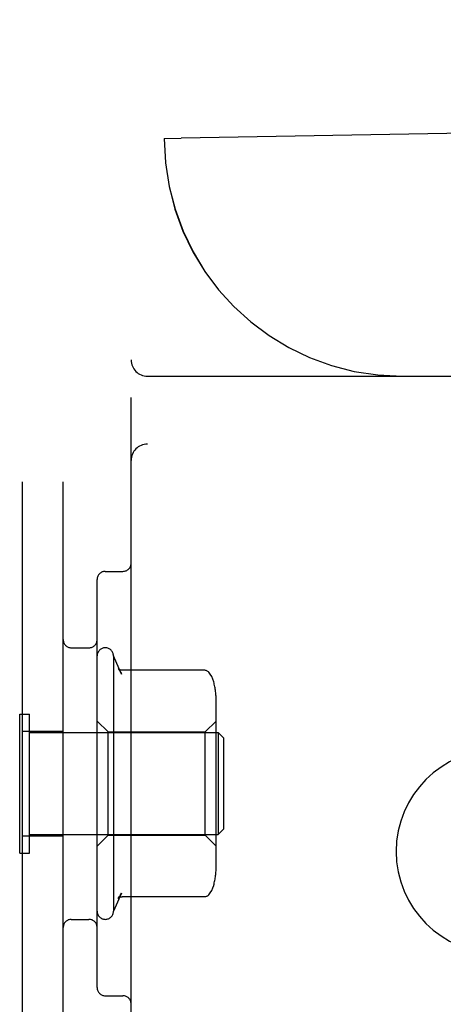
# Model space of a CAD drawing. Header units: inches. Extents: x 0 to 215, y 0 to 139.
# Tile 64 of 117: x 125.806 to 126.585, y 49.469 to 51.282. Entities that reach past the tile are written whole.
import ezdxf

# ---------------------------------------------------------------- set-up
doc = ezdxf.new("R2010")
doc.units = ezdxf.units.IN
doc.header["$LTSCALE"] = 11.804375
doc.header["$MEASUREMENT"] = 0
doc.linetypes.add('HIDDEN', pattern=[0.2, 0.1, -0.1])
doc.layers.add('DEFAULT_2', color=8, linetype='HIDDEN')

msp = doc.modelspace()

# ---------------------------------------------------------------- linework, layer by layer
at = {"layer": 'DEFAULT_2', "color": 8, "linetype": 'HIDDEN'}
for p, q in [((125.8107, 49.2508), (125.8107, 54.7508)), ((125.8857, 49.2508), (125.8857, 54.7508)), ((126.0107, 49.4058), (126.0107, 54.5958)), ((126.0717, 51.0633), (126.1027, 51.0639)), ((126.8978, 51.0778), (126.1027, 51.0639)), ((126.0717, 51.0633), (126.0718, 51.0633)), ((126.0407, 50.6258), (128.2457, 50.6258)), ((128.3557, 50.5008), (126.0407, 50.5008)), ((125.9632, 50.2665), (125.9957, 50.2665)), ((125.9482, 49.5002), (125.9482, 50.2515)), ((125.9007, 50.1258), (125.9332, 50.1258)), ((125.9782, 50.1108), (125.9782, 49.6408)), ((125.9928, 50.0774), (125.9782, 50.1108)), ((126.1459, 50.0844), (125.9941, 50.0844)), ((126.1672, 49.7242), (126.1672, 50.0274)), ((125.8057, 49.7478), (125.8057, 50.0038)), ((125.8057, 50.0038), (125.8237, 50.0038)), ((125.8237, 49.7478), (125.8237, 50.0038)), ((125.9682, 49.9708), (125.9482, 49.9908)), ((126.1472, 49.9708), (126.1672, 49.9908)), ((125.8107, 49.9723), (125.8857, 49.9723)), ((125.8237, 49.9698), (126.1707, 49.9698)), ((125.9682, 49.7808), (125.9682, 49.9708)), ((125.9682, 49.9708), (126.1472, 49.9708)), ((126.1472, 49.7808), (126.1472, 49.9708)), ((126.1707, 49.9698), (126.1707, 49.7818)), ((126.1807, 49.9598), (126.1707, 49.9698)), ((126.1807, 49.9598), (126.1807, 49.7918)), ((125.8107, 49.7793), (125.8857, 49.7793)), ((125.8237, 49.7818), (126.1707, 49.7818)), ((125.9682, 49.7808), (125.9482, 49.7608)), ((125.9682, 49.7808), (126.1472, 49.7808)), ((126.1472, 49.7808), (126.1672, 49.7608)), ((126.1807, 49.7918), (126.1707, 49.7818)), ((125.8057, 49.7478), (125.8237, 49.7478)), ((125.9928, 49.6742), (125.9782, 49.6408)), ((126.1459, 49.6673), (125.9941, 49.6673)), ((125.9007, 49.6258), (125.9332, 49.6258)), ((125.9632, 49.4852), (125.9957, 49.4852))]:
    msp.add_line(p, q, dxfattribs=at)
for points in [[(125.9869, 50.0876), (125.9882, 50.0859), (125.9894, 50.0841), (125.9904, 50.0824), (125.9914, 50.0807), (125.9922, 50.0789), (125.9929, 50.0772)], [(125.9941, 50.0844), (125.9929, 50.0844), (125.9916, 50.0847), (125.9904, 50.0851), (125.9894, 50.0856), (125.9886, 50.0861), (125.988, 50.0865), (125.9876, 50.0869), (125.9873, 50.0872), (125.9871, 50.0874), (125.987, 50.0876), (125.9869, 50.0876)], [(126.1536, 50.0807), (126.1528, 50.0816), (126.1519, 50.0824), (126.1509, 50.083), (126.1498, 50.0836), (126.1487, 50.084), (126.1475, 50.0842), (126.1463, 50.0844), (126.1459, 50.0844)], [(126.1628, 50.0626), (126.1626, 50.0633), (126.161, 50.0681), (126.159, 50.0727), (126.1564, 50.0771), (126.1536, 50.0807)], [(126.1536, 49.671), (126.1564, 49.6746), (126.159, 49.679), (126.161, 49.6836), (126.1626, 49.6884), (126.1628, 49.6891)], [(125.9869, 49.6641), (125.9882, 49.6658), (125.9894, 49.6676), (125.9904, 49.6693), (125.9914, 49.671), (125.9922, 49.6728), (125.9929, 49.6745)], [(126.1536, 49.671), (126.1528, 49.6701), (126.1519, 49.6693), (126.1509, 49.6687), (126.1498, 49.6681), (126.1487, 49.6677), (126.1475, 49.6674), (126.1463, 49.6673), (126.1459, 49.6673)], [(125.9869, 49.6641), (125.987, 49.6641), (125.9871, 49.6643), (125.9873, 49.6645), (125.9876, 49.6648), (125.988, 49.6652), (125.9886, 49.6656), (125.9894, 49.6661), (125.9904, 49.6666), (125.9916, 49.667), (125.9929, 49.6673), (125.9941, 49.6673)]]:
    msp.add_lwpolyline(points, dxfattribs=at)
for centre, radius, start, end in [((126.5092, 51.0633), 0.4375, 180, 270), ((126.5093, 51.0633), 0.4375, 180, 270), ((126.0407, 50.6558), 0.03, 180, 270), ((126.0407, 50.4708), 0.03, 90, 180), ((125.9632, 50.2515), 0.015, 90, 180), ((125.9957, 50.2815), 0.015, 270, 360), ((125.9007, 50.1408), 0.015, 180, 270), ((125.9332, 50.1408), 0.015, 270, 360), ((125.9632, 50.1108), 0.015, 0.0001, 180), ((126.026, 50.0275), 0.1412, 0, 14.5173), ((126.6857, 49.7508), 0.1875, 90, 270), ((126.026, 49.7241), 0.1412, 345.4827, 360), ((125.9632, 49.6408), 0.015, 180, 359.9999), ((125.9007, 49.6108), 0.015, 90, 180), ((125.9332, 49.6108), 0.015, 0, 90), ((125.9632, 49.5002), 0.015, 180, 270), ((125.9957, 49.4702), 0.015, 0, 90)]:
    msp.add_arc(centre, radius, start, end, dxfattribs=at)

doc.saveas('drawing.dxf')
